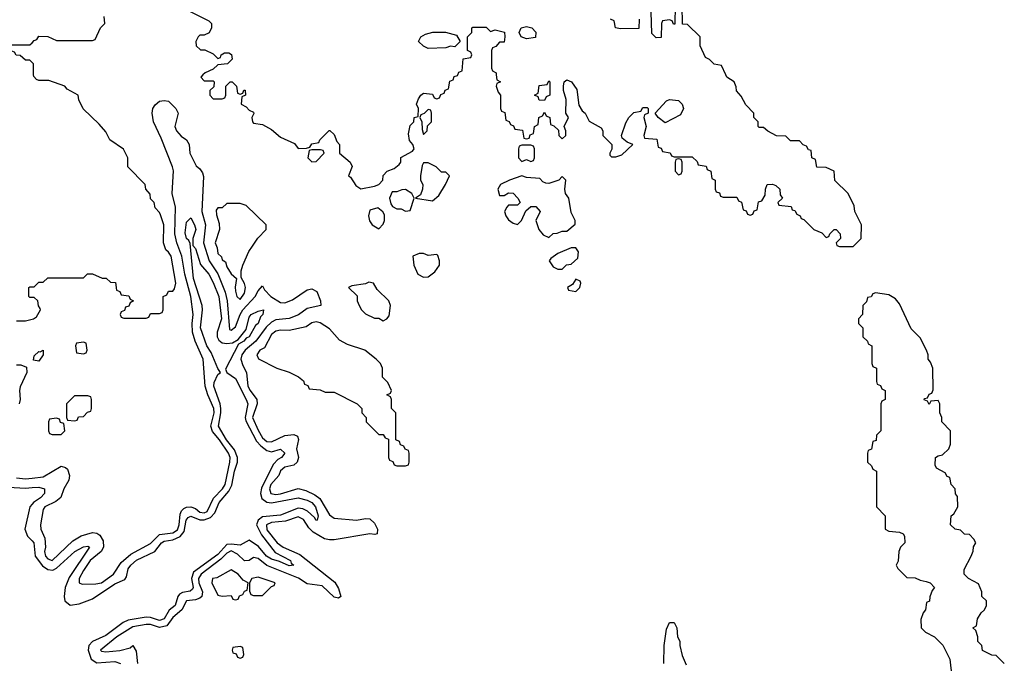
# Model space of a CAD drawing. Header units: inches. Extents: x 2601469 to 2753575, y 449403 to 582909.
# Tile 70 of 256: x 2659945 to 2664346, y 457371 to 460247. Entities that reach past the tile are written whole.
import ezdxf

# ---------------------------------------------------------------- set-up
doc = ezdxf.new("R2010")
doc.units = ezdxf.units.IN
doc.header["$MEASUREMENT"] = 0
for name, color, linetype in [('C6455', 7, 'Continuous'), ('C6456', 7, 'Continuous'), ('C6465', 7, 'Continuous'), ('C6466', 7, 'Continuous')]:
    doc.layers.add(name, color=color, linetype=linetype)

msp = doc.modelspace()

# ---------------------------------------------------------------- linework, layer by layer
at = {"layer": 'C6455', "color": 4}
for points, elevation in [([(2660000, 459006), (2659990, 459006), (2659986, 459010), (2659986, 459050), (2659990, 459054), (2660000, 459054)], 12), ([(2659930, 458902), (2659970, 458902), (2660000, 458908.7)], 12), ([(2659930, 458704), (2659950, 458704.9), (2659974.7, 458694.7), (2659976.5, 458670), (2659946.7, 458606.7), (2659943.7, 458590), (2659946.7, 458550), (2659942.6, 458530)], 8), ([(2659930, 458200.3), (2659970, 458195.3), (2660000, 458198.9)], 8), ([(2659870, 458160.3), (2659970, 458153.8), (2660000, 458156.2)], 4), ([(2660000, 458081.8), (2659990.3, 458070), (2659967.2, 457970), (2659979.6, 457939.6), (2660000, 457918.7)], 4)]:
    msp.add_lwpolyline(points, dxfattribs=dict(at, elevation=elevation))
at = {"layer": 'C6456', "color": 4, "elevation": 12}
msp.add_lwpolyline([(2660000, 460056), (2659990, 460066), (2659970, 460066), (2659947.3, 460087.3), (2659928.4, 460088.4), (2659922, 460102), (2659910, 460106), (2659830, 460106), (2659826, 460110), (2659826, 460130), (2659830, 460134), (2659990, 460134), (2660000, 460144)], dxfattribs=at)
at = {"layer": 'C6465', "color": 4}
for points, elevation in [([(2660000, 459054), (2660010, 459054), (2660030, 459074), (2660050, 459074), (2660070, 459094), (2660230, 459094), (2660248.4, 459111.6), (2660270, 459112), (2660312.7, 459092.7), (2660331.6, 459091.6), (2660350, 459074), (2660372.7, 459072.7), (2660378, 459038), (2660392.7, 459032.7), (2660398, 459018), (2660432.7, 459012.7), (2660438, 458998), (2660454, 458990), (2660438, 458982), (2660432.7, 458967.3), (2660418, 458962), (2660412.7, 458947.3), (2660398, 458942), (2660394, 458930), (2660398, 458918), (2660410, 458914), (2660510, 458914), (2660522, 458918), (2660530, 458934), (2660570, 458934), (2660582, 458938), (2660586, 458950), (2660586, 459010), (2660602, 459018), (2660610, 459034), (2660630, 459034), (2660636.4, 459043.6), (2660642, 459070), (2660621.2, 459190), (2660610, 459208.7), (2660598, 459218), (2660588, 459250), (2660588.7, 459330), (2660574.6, 459374.6), (2660570, 459386), (2660550, 459406), (2660546, 459430), (2660530, 459446), (2660527.3, 459467.3), (2660508, 459490), (2660506, 459510), (2660428, 459590), (2660428, 459630), (2660408.4, 459668.4), (2660348, 459710), (2660330, 459746), (2660300.4, 459780.4), (2660228.9, 459848.9), (2660208.4, 459888.4), (2660206, 459910), (2660156.4, 459936.4), (2660146, 459950), (2660074.6, 459974.6), (2660030, 459975.3), (2660020.2, 459980.2), (2660007.3, 459992.7), (2660007.2, 460000)], 12), ([(2660764, 460000), (2660754, 459990), (2660770, 459974), (2660810, 459974), (2660814, 459970), (2660812.7, 459947.3), (2660794, 459930), (2660794, 459910), (2660810, 459894), (2660850, 459894), (2660862, 459898), (2660866, 459910), (2660866, 459950), (2660886, 459970), (2660894, 459970), (2660914, 459950), (2660918, 459918), (2660930, 459914), (2660942, 459918), (2660947.3, 459932.7), (2660952.7, 459932.7), (2660954, 459910), (2660938, 459902), (2660934, 459870), (2660956.9, 459856.9), (2660970, 459842), (2660990, 459834), (2660991.6, 459828.4), (2660982, 459810), (2660984.7, 459790), (2660990, 459784.7), (2661030, 459778), (2661070, 459756), (2661110, 459722), (2661173.7, 459693.7), (2661190, 459672), (2661227.3, 459672.7), (2661242, 459678), (2661250, 459692), (2661282, 459698), (2661286, 459710), (2661328.4, 459751.6), (2661331.6, 459751.6), (2661350, 459734), (2661362, 459702), (2661374, 459690), (2661374, 459650), (2661422, 459610), (2661431.6, 459591.6), (2661414, 459550), (2661423.6, 459543.6), (2661446.8, 459506.8), (2661470, 459491), (2661530, 459502.8), (2661550, 459511.3), (2661568.7, 459530), (2661569.2, 459550.8), (2661588, 459570), (2661618, 459582), (2661640.4, 459599.6), (2661648, 459610), (2661648.9, 459631.1), (2661700.4, 459659.6), (2661708, 459670), (2661702, 459690), (2661686.8, 459706.8), (2661683.2, 459736.8), (2661690, 459774), (2661706, 459790), (2661708, 459810), (2661726, 459814), (2661728, 459850), (2661718, 459870), (2661727.3, 459892.7), (2661738, 459910), (2661750, 459918), (2661790, 459914), (2661798, 459898), (2661810, 459894), (2661822, 459898), (2661827.3, 459912.7), (2661842, 459918), (2661847.3, 459932.7), (2661862, 459938), (2661867.3, 459972.7), (2661882, 459978), (2661887.3, 459992.7), (2661902, 459998), (2661902.7, 460000)], 12), ([(2662075.2, 460000), (2662078, 459978), (2662094, 459970), (2662078, 459962), (2662074, 459950), (2662083.6, 459923.6), (2662094, 459910), (2662094, 459850), (2662098, 459838), (2662112.7, 459832.7), (2662118, 459798), (2662132.7, 459792.7), (2662138, 459778), (2662152.7, 459772.7), (2662158, 459758), (2662192.7, 459752.7), (2662198, 459718), (2662210, 459714), (2662222, 459718), (2662227.3, 459732.7), (2662242, 459738), (2662246, 459770), (2662262, 459778), (2662266, 459810), (2662282, 459818), (2662290, 459834), (2662298, 459818), (2662314, 459810), (2662318, 459778), (2662332.7, 459772.7), (2662352.7, 459752.7), (2662354, 459730), (2662370, 459714), (2662386, 459730), (2662386, 459750), (2662378, 459770), (2662398, 459810), (2662386, 459830), (2662388, 459890), (2662375.3, 459930), (2662375.3, 459950), (2662378, 459970), (2662390, 459978), (2662412, 459970), (2662434.8, 459934.8), (2662444.7, 459864.7), (2662459.6, 459839.6), (2662472, 459830), (2662490, 459794), (2662543.6, 459763.6), (2662551.3, 459750), (2662552, 459730), (2662592, 459690), (2662592, 459668), (2662582, 459650), (2662582, 459642), (2662590, 459634), (2662610, 459634), (2662636.4, 459643.6), (2662686, 459690), (2662660.2, 459700.2), (2662638, 459718), (2662635.3, 459730), (2662653.6, 459786.4), (2662668, 459810), (2662690, 459832), (2662722, 459838), (2662730, 459854), (2662750, 459854), (2662754, 459850), (2662754, 459830), (2662738, 459822), (2662734, 459810), (2662744.7, 459770), (2662734, 459730), (2662738, 459718), (2662792.7, 459712.7), (2662798, 459678), (2662812.7, 459672.7), (2662818, 459658), (2662852.7, 459652.7), (2662858, 459638), (2662870, 459634), (2662950, 459634), (2662972.7, 459612.7), (2662978, 459598), (2663012.7, 459592.7), (2663018, 459578), (2663034, 459570), (2663038, 459538), (2663054, 459530), (2663054, 459490), (2663058, 459478), (2663072.7, 459472.7), (2663078, 459458), (2663090, 459454), (2663150, 459454), (2663158, 459438), (2663171.6, 459431.6), (2663178, 459398), (2663192.7, 459392.7), (2663198, 459378), (2663210, 459374), (2663222, 459378), (2663227.3, 459392.7), (2663242, 459398), (2663247.3, 459432.7), (2663262, 459438), (2663276.4, 459463.6), (2663278, 459490), (2663286, 459510), (2663310, 459512), (2663325.4, 459505.4), (2663342, 459490), (2663344.7, 459464.7), (2663354, 459450), (2663334, 459430), (2663338, 459418), (2663392.7, 459412.7), (2663398, 459398), (2663410, 459394), (2663418, 459378), (2663434, 459370), (2663438, 459358), (2663450, 459354), (2663494, 459310), (2663530, 459294), (2663550, 459274), (2663562, 459278), (2663566, 459290), (2663586, 459310), (2663594, 459310), (2663612, 459290), (2663614, 459270), (2663594, 459250), (2663598, 459238), (2663610, 459234), (2663670, 459234), (2663706, 459270), (2663708, 459330), (2663678, 459390), (2663674.6, 459414.6), (2663648, 459470), (2663588.4, 459528.4), (2663586, 459570), (2663550, 459586), (2663507.3, 459587.3), (2663502, 459622), (2663486, 459630), (2663482, 459662), (2663470, 459666), (2663462, 459682), (2663447.3, 459687.3), (2663430, 459706), (2663390, 459706), (2663370, 459726), (2663328.4, 459728.4), (2663288.4, 459748.4), (2663270, 459766), (2663250, 459766), (2663246, 459770), (2663246, 459790), (2663226, 459810), (2663226, 459830), (2663190, 459866), (2663170, 459906), (2663148.4, 459928.4), (2663147.3, 459947.3), (2663138, 459970), (2663106, 459990), (2663101.4, 460000)], 12), ([(2660000, 458198.9), (2660050, 458204.9), (2660130, 458251.7), (2660150, 458246.7), (2660158.4, 458238.4), (2660167.7, 458210), (2660164.6, 458190), (2660141.6, 458150), (2660128, 458112), (2660106, 458094), (2660057.3, 458070), (2660050, 458059), (2660038, 457990), (2660039.1, 457970), (2660057.6, 457930), (2660060.3, 457890), (2660055.8, 457870), (2660060.3, 457850), (2660070, 457837.1), (2660090, 457830.5), (2660182.3, 457917.8), (2660219.5, 457940.5), (2660270, 457955.8), (2660290, 457952.7), (2660303.1, 457943.1), (2660318, 457918), (2660319.5, 457890), (2660308.7, 457870), (2660260.3, 457830), (2660230, 457785.2), (2660210.8, 457750), (2660211.1, 457731.1), (2660224, 457724), (2660285.8, 457725.8), (2660310, 457730.7), (2660363.7, 457770), (2660398.6, 457821.4), (2660441.2, 457858.8), (2660530, 457906.5), (2660570, 457946.2), (2660630, 457954.2), (2660650, 457967.1), (2660658, 457990), (2660662.1, 458037.9), (2660667.6, 458052.4), (2660677.8, 458062.2), (2660690, 458069.2), (2660710, 458070.3), (2660730, 458062), (2660750, 458046.5), (2660770, 458043.2), (2660783, 458050), (2660811.7, 458108.3), (2660851.6, 458150), (2660863.8, 458170), (2660884.5, 458270), (2660885.3, 458290), (2660877.8, 458310), (2660837.7, 458370), (2660806.8, 458406.8), (2660798.9, 458430), (2660813.6, 458490), (2660812.1, 458510), (2660785.1, 458570), (2660773.6, 458610), (2660765.4, 458730), (2660729.8, 458809.8), (2660717.7, 458850), (2660715.7, 458890), (2660720.7, 458930), (2660709.8, 459010.2), (2660683.2, 459110), (2660669.8, 459190), (2660647.1, 459250), (2660638.2, 459290), (2660640.7, 459410), (2660626.6, 459470), (2660631.9, 459571.9), (2660628.5, 459590), (2660577.8, 459717.8), (2660542.4, 459790), (2660536.2, 459830), (2660539.5, 459850), (2660550, 459866.8), (2660570, 459882.8), (2660590, 459886), (2660610, 459882.8), (2660642.8, 459850), (2660653, 459830), (2660638.4, 459770), (2660646, 459750), (2660666.9, 459726.9), (2660690.6, 459710), (2660701.6, 459690), (2660706, 459650), (2660734, 459594), (2660750, 459581), (2660762.4, 459562.4), (2660766.4, 459546.4), (2660759, 459390), (2660775, 459330), (2660766.8, 459250), (2660791.1, 459170), (2660830.7, 459110.7), (2660862.7, 459030), (2660872.4, 458990), (2660882.9, 458862.9), (2660890, 458859.3), (2660910, 458874.4), (2660929.8, 458930), (2660941.6, 458950), (2660997.7, 459010), (2661010, 459036), (2661030, 459058), (2661039.6, 459039.6), (2661067.4, 459010), (2661110, 458982.6), (2661130, 458981.6), (2661164.9, 458995.1), (2661230, 459039.3), (2661250, 459043.8), (2661273.1, 459033.1), (2661290, 458991.3), (2661290.6, 458969.4), (2661230, 458957), (2661191.1, 458928.9), (2661150, 458912.2), (2661090, 458905.8), (2661070, 458895.8), (2661046.3, 458873.7), (2661000.2, 458810), (2660952.2, 458770), (2660938, 458750), (2660933, 458730), (2660941.5, 458701.5), (2660959, 458670), (2660964.5, 458610), (2660974.3, 458590), (2661004.9, 458550), (2661005.8, 458530), (2660985.8, 458470), (2661010, 458412.4), (2661030, 458378.3), (2661050, 458362.8), (2661070, 458360.8), (2661130, 458389), (2661170, 458393.8), (2661186.7, 458386.7), (2661190.4, 458370.4), (2661182.3, 458330), (2661190.4, 458290), (2661184.4, 458270), (2661170, 458256.9), (2661130, 458247.6), (2661110, 458231.6), (2661103.1, 458210), (2661067.3, 458170), (2661060.8, 458150), (2661067, 458130), (2661090, 458125.4), (2661110, 458127.6), (2661190, 458151.8), (2661223.8, 458143.8), (2661264, 458124), (2661286.7, 458106.7), (2661330, 458034.4), (2661350, 458019.5), (2661450, 458010.3), (2661490, 458017.6), (2661510, 458016.4), (2661530, 457997.3), (2661544, 457970), (2661542, 457950), (2661532.7, 457947.3), (2661509.6, 457949.6), (2661350, 457922), (2661330, 457922), (2661307.3, 457927.3), (2661257.1, 457957.1), (2661236.6, 457976.6), (2661213.2, 458013.2), (2661190, 458025.7), (2661133.4, 458006.6), (2661070, 458000.7), (2661047.9, 457990), (2661050, 457967.2), (2661096, 457910), (2661123.1, 457890), (2661196.8, 457856.8), (2661352.9, 457732.9), (2661370, 457706), (2661380.7, 457670), (2661370, 457662), (2661350, 457666), (2661296.6, 457716.6), (2661230, 457725.4), (2661191.2, 457751.2), (2661050, 457807.8), (2661010, 457839.7), (2660990, 457843.6), (2660970, 457829.7), (2660950, 457828.2), (2660918.9, 457858.9), (2660890, 457873.2), (2660870, 457862.7), (2660844.2, 457835.8), (2660756.5, 457770), (2660744, 457750), (2660745.3, 457730), (2660761.8, 457690), (2660759.6, 457670), (2660750, 457661.5), (2660730, 457654.8), (2660690.2, 457649.8), (2660669.5, 457610.5), (2660630, 457576), (2660602, 457538), (2660570, 457530.6), (2660530, 457543.8), (2660510, 457544.5), (2660450, 457534.6), (2660378.4, 457490), (2660305.5, 457430), (2660310, 457424.9), (2660330, 457422.4), (2660391.9, 457428.1), (2660439.3, 457440.7), (2660450, 457451), (2660465.4, 457425.4), (2660471, 457370)], 8), ([(2660000, 457918.7), (2660008.4, 457910), (2660013.2, 457850), (2660046, 457806), (2660070, 457790.2), (2660092.4, 457787.6), (2660110, 457796.1), (2660191.8, 457870), (2660230, 457891.6), (2660250, 457894.4), (2660256.3, 457890), (2660165.5, 457754.5), (2660148, 457710), (2660143.1, 457670), (2660146.7, 457650), (2660170, 457630.6), (2660210, 457637.1), (2660270, 457659.5), (2660370, 457726), (2660415.1, 457745), (2660422.3, 457757.7), (2660430, 457792.4), (2660441.7, 457810), (2660467.5, 457832.5), (2660549.1, 457870.9), (2660578.3, 457910), (2660590, 457917.5), (2660630, 457922.3), (2660662.5, 457937.5), (2660679.3, 457960.7), (2660689.2, 458010.8), (2660698, 458022), (2660710, 458028.9), (2660750, 458011.8), (2660770, 458011.6), (2660797.9, 458022.1), (2660817.1, 458042.9), (2660837.1, 458090), (2660879.5, 458140.5), (2660893.7, 458166.3), (2660905.4, 458230), (2660918, 458270), (2660918.9, 458290), (2660904.7, 458324.7), (2660869.9, 458369.9), (2660833.3, 458430), (2660844.2, 458490), (2660843.7, 458510), (2660840.8, 458530), (2660813.3, 458610), (2660813.6, 458626.4), (2660830, 458661), (2660842, 458670), (2660830, 458688), (2660800.4, 458760.4), (2660782, 458790), (2660753.6, 458870), (2660762, 458950), (2660759.7, 458970), (2660722, 459090), (2660706.6, 459246.6), (2660700.2, 459260.2), (2660690, 459269), (2660685.1, 459294.9), (2660690, 459342), (2660710, 459362), (2660726.8, 459330), (2660731.8, 459310), (2660718.8, 459270), (2660718, 459238), (2660730, 459224.7), (2660752.7, 459152.7), (2660790.2, 459110), (2660810, 459073), (2660834.4, 459010), (2660846.3, 458910), (2660827.2, 458850), (2660827, 458830), (2660835.3, 458815.3), (2660850, 458803.1), (2660870, 458800.3), (2660896.6, 458803.4), (2660922, 458818), (2660956.9, 458863.1), (2660970, 458918), (2660979, 458930), (2661010, 458944.7), (2661034, 458950), (2661031, 458930), (2661020.5, 458919.5), (2661010, 458889.5), (2660999.3, 458880.7), (2660970.4, 458830), (2660956.5, 458823.5), (2660946.8, 458810), (2660922.8, 458797.2), (2660864.7, 458684.7), (2660871.3, 458670), (2660910, 458644), (2660957.3, 458550), (2660964, 458530), (2660952.6, 458470), (2660955.2, 458455.2), (2661003.4, 458363.4), (2661022.2, 458342.2), (2661050, 458321.5), (2661070, 458316.5), (2661110, 458328), (2661130.2, 458310.2), (2661115.5, 458290), (2661098.6, 458281.4), (2661079.3, 458260.7), (2661038.4, 458181.7), (2661026, 458154), (2661021.6, 458130), (2661027.8, 458107.8), (2661050, 458091.3), (2661070, 458087.9), (2661190, 458110.2), (2661230, 458099.6), (2661250.3, 458090), (2661266.7, 458070), (2661279.3, 458030), (2661274, 458010), (2661270, 458009.6), (2661263, 458023), (2661231.1, 458051.1), (2661210, 458061.5), (2661190, 458063.8), (2661110, 458032.7), (2661030, 458025.6), (2661010.3, 458010), (2661004, 457990), (2661025.5, 457945.5), (2661086.5, 457866.5), (2661155.5, 457830), (2661158.8, 457818.8), (2661170.4, 457809.6), (2661150, 457807.1), (2661106.2, 457826.2), (2661070, 457835.8), (2661047.4, 457850), (2661012.7, 457892.7), (2660970, 457921.1), (2660930, 457899.2), (2660890, 457904.1), (2660870, 457901.6), (2660830, 457857.7), (2660722.1, 457777.9), (2660713.2, 457750), (2660719.7, 457710), (2660717.1, 457702.9), (2660707, 457693), (2660672, 457688), (2660659.7, 457680.3), (2660651.5, 457670), (2660640.3, 457630), (2660612.3, 457607.7), (2660590, 457569.8), (2660570, 457562.9), (2660530, 457575.8), (2660510, 457576.5), (2660430, 457564.4), (2660407.2, 457552.8), (2660330, 457495), (2660270.9, 457469.1), (2660254.3, 457450), (2660250.2, 457430), (2660264.9, 457390), (2660290, 457372.6), (2660370, 457379.6), (2660394.9, 457370)], 4), ([(2664346, 457370), (2664310, 457406), (2664290, 457408), (2664248.9, 457428.9), (2664246, 457450), (2664228.4, 457468.4), (2664228, 457490), (2664218, 457518), (2664206, 457530), (2664222, 457538), (2664226, 457570), (2664243.1, 457596.9), (2664258, 457610), (2664266, 457630), (2664266, 457650), (2664246, 457670), (2664246, 457690), (2664230, 457726), (2664186, 457750), (2664166, 457770), (2664166, 457790), (2664198, 457850), (2664207.3, 457872.7), (2664208.4, 457891.6), (2664218, 457910), (2664210, 457926), (2664190, 457946), (2664168.4, 457948.4), (2664150, 457966), (2664126, 457970), (2664106, 457990), (2664108, 458030), (2664120.4, 458039.6), (2664138, 458070), (2664136.4, 458116.4), (2664128.4, 458128.4), (2664126, 458150), (2664108, 458170), (2664102, 458202), (2664090, 458206), (2664082, 458222), (2664043.1, 458243.1), (2664036.4, 458256.4), (2664038, 458290), (2664050, 458298), (2664070, 458302), (2664098, 458330), (2664106, 458350), (2664106, 458410), (2664066, 458450), (2664066, 458470), (2664058, 458490), (2664058, 458530), (2664050, 458546), (2664018, 458542), (2664010, 458528), (2664002, 458542), (2663988.4, 458548.4), (2663990, 458554), (2664002, 458558), (2664010, 458574), (2664022, 458578), (2664027.3, 458592.7), (2664026, 458690), (2664016.4, 458716.4), (2664006, 458730), (2664006, 458750), (2663998, 458770), (2663970, 458826), (2663930, 458866), (2663878, 458978), (2663859, 458999), (2663830, 459018), (2663770, 459026), (2663758, 459022), (2663751.6, 459008.4), (2663734, 459006), (2663730, 458986), (2663714, 458970), (2663712, 458930), (2663694, 458910), (2663694, 458890), (2663714, 458870), (2663714, 458830), (2663734, 458810), (2663738, 458798), (2663754, 458790), (2663754, 458710), (2663758, 458698), (2663774, 458690), (2663774, 458630), (2663778, 458618), (2663792.7, 458612.7), (2663798, 458598), (2663814, 458590), (2663814, 458550), (2663798, 458542), (2663794, 458530), (2663794, 458410), (2663774, 458390), (2663772.7, 458367.3), (2663758, 458362), (2663752.7, 458327.3), (2663738, 458322), (2663734, 458310), (2663734, 458270), (2663752.7, 458252.7), (2663758, 458238), (2663774, 458230), (2663774, 458070), (2663814, 458030), (2663814, 457970), (2663830, 457962), (2663876.9, 457956.9), (2663894, 457950), (2663899.6, 457939.6), (2663902, 457910), (2663882, 457890), (2663874, 457870), (2663872, 457828), (2663862, 457810), (2663870, 457794), (2663910, 457754), (2663947.3, 457752.7), (2663970, 457742), (2663996.9, 457736.9), (2664014, 457730), (2664034, 457710), (2664023.6, 457696.4), (2664012.7, 457667.3), (2664012, 457648), (2663998, 457642), (2663994, 457610), (2663983.6, 457596.4), (2663972.7, 457567.3), (2663974, 457530), (2663994, 457510), (2664034, 457490), (2664071.6, 457451.6), (2664102, 457390), (2664111.3, 457310)], 12), ([(2660000, 458908.7), (2660006, 458910), (2660020.4, 458919.6), (2660038, 458950), (2660036.4, 458956.4), (2660028.4, 458968.4), (2660026, 458990), (2660010, 459006), (2660000, 459006)], 12), ([(2660000, 458156.2), (2660030, 458158.6), (2660055.8, 458150), (2660056, 458130), (2660038, 458110), (2660006.7, 458090), (2660000, 458081.8)], 4), ([(2662824, 457370), (2662825.2, 457450), (2662836.4, 457523.6), (2662850, 457554), (2662870, 457554), (2662882, 457530), (2662884.7, 457490), (2662896, 457470), (2662896, 457450), (2662906.4, 457406.4), (2662923.6, 457363.6)], 8)]:
    msp.add_lwpolyline(points, dxfattribs=dict(at, elevation=elevation))
for points, elevation in [([(2662290, 459886), (2662267.3, 459887.3), (2662262, 459902), (2662246, 459910), (2662262, 459918), (2662267.3, 459952.7), (2662302, 459958), (2662310, 459974), (2662314, 459970), (2662314, 459910), (2662298, 459902)], 12), ([(2662830, 459786), (2662798, 459810), (2662786, 459830), (2662836, 459884), (2662850, 459891), (2662890, 459886), (2662906, 459870), (2662911.3, 459850), (2662898, 459822)], 12), ([(2661770, 459846), (2661752.7, 459827.3), (2661738, 459822), (2661734, 459810), (2661742, 459790), (2661743.6, 459756.4), (2661750, 459734), (2661766, 459750), (2661767.3, 459772.7), (2661786, 459790), (2661786, 459830), (2661782, 459842)], 12), ([(2662230, 459686), (2662190, 459686), (2662178, 459682), (2662174, 459670), (2662174, 459630), (2662190, 459614), (2662210, 459622), (2662230, 459614), (2662242, 459618), (2662246, 459630), (2662246, 459670), (2662242, 459682)], 12), ([(2661290, 459666), (2661250, 459666), (2661238, 459662), (2661232, 459630), (2661250, 459612), (2661270, 459614), (2661306, 459650), (2661302, 459662)], 12), ([(2662890, 459626), (2662878, 459622), (2662874, 459610), (2662874, 459570), (2662890, 459554), (2662902, 459558), (2662906, 459570), (2662906, 459610), (2662902, 459622)], 12), ([(2661770, 459608), (2661750, 459608), (2661744, 459596), (2661736, 459550), (2661736, 459530), (2661746.8, 459510), (2661746, 459490), (2661736, 459464), (2661714, 459450), (2661790, 459438), (2661818, 459462), (2661848, 459510), (2661866, 459550), (2661850, 459566), (2661830, 459566), (2661806, 459590), (2661782, 459602)], 12), ([(2662190, 459548.7), (2662134, 459530), (2662094, 459510), (2662082, 459490), (2662090, 459462), (2662110, 459462), (2662130, 459474), (2662150, 459472), (2662172, 459450), (2662182, 459430), (2662170, 459418), (2662130, 459418), (2662122, 459410), (2662112, 459390), (2662118, 459370), (2662130, 459352), (2662150, 459338), (2662170, 459332), (2662188, 459350), (2662207.3, 459392.7), (2662230, 459412), (2662251.6, 459411.6), (2662272, 459390), (2662252, 459350), (2662264.7, 459310), (2662285.4, 459285.4), (2662310, 459274), (2662330, 459292), (2662347.3, 459292.7), (2662370, 459302), (2662390, 459302), (2662427.3, 459332.7), (2662428, 459350), (2662410, 459386), (2662399, 459450), (2662385.2, 459470), (2662381.2, 459490), (2662386, 459530), (2662370, 459546), (2662354, 459530), (2662310, 459515.3), (2662296.4, 459516.4), (2662283.1, 459523.1), (2662270, 459538), (2662210, 459541.2)], 12), ([(2661670, 459488), (2661652.7, 459487.3), (2661630, 459478), (2661610, 459478), (2661598, 459450), (2661603.6, 459423.6), (2661611.6, 459411.6), (2661630, 459402), (2661650, 459402), (2661670, 459392), (2661690, 459394), (2661708, 459450), (2661698, 459470)], 12), ([(2660930, 459426), (2660870, 459426), (2660850, 459406), (2660830, 459406), (2660823.6, 459396.4), (2660824.7, 459375.3), (2660836.9, 459336.9), (2660838, 459310), (2660818, 459250), (2660827.5, 459227.5), (2660830, 459202), (2660846.8, 459186.8), (2660850, 459174), (2660864.7, 459164.7), (2660870, 459142), (2660890, 459112), (2660914, 459090), (2660907.5, 459052.5), (2660910, 459034), (2660916, 459010), (2660930, 458996), (2660950, 459024.7), (2660954, 459050), (2660950, 459068), (2660934.6, 459094.6), (2660934.6, 459125.4), (2660942, 459150), (2660969, 459211), (2660984.7, 459235.3), (2661008.9, 459271.1), (2661046, 459310), (2661046, 459330), (2660956.4, 459416.4)], 12), ([(2661546, 459406), (2661510, 459395.3), (2661504, 459370), (2661507.7, 459347.7), (2661521, 459330), (2661550, 459312), (2661570, 459334), (2661575.3, 459350), (2661575.3, 459375.3), (2661568.4, 459388.4)], 12), ([(2662430, 459228), (2662410, 459228), (2662350, 459202), (2662319.6, 459180.4), (2662312, 459170), (2662330, 459142), (2662350, 459132), (2662370, 459132), (2662388.7, 459151.3), (2662410, 459154), (2662439, 459181), (2662442, 459210)], 12), ([(2661750, 459202), (2661730, 459202), (2661702, 459190), (2661706, 459150), (2661724.7, 459110), (2661750, 459096), (2661770, 459098), (2661800.2, 459119.8), (2661822, 459150), (2661822, 459170), (2661814, 459194), (2661810, 459198), (2661770, 459194)], 12), ([(2661505.4, 459074.6), (2661490, 459066), (2661430, 459058), (2661414, 459050), (2661452.7, 459012.7), (2661454, 458990), (2661462, 458970), (2661472, 458950), (2661490, 458932), (2661530, 458914), (2661550, 458914), (2661570, 458902), (2661586, 458910), (2661596.4, 458923.6), (2661602, 458970), (2661595.3, 458990), (2661542, 459042), (2661526, 459070)], 12), ([(2662430, 459088), (2662416, 459064), (2662394, 459050), (2662398, 459038), (2662430, 459032), (2662448, 459050), (2662453.2, 459070), (2662450, 459078)], 12), ([(2661270, 458896.2), (2661250, 458892), (2661225.8, 458874.2), (2661150, 458858), (2661110, 458859.5), (2661090, 458855.6), (2661070, 458840.9), (2661038.7, 458781.3), (2661018, 458770), (2661004.7, 458750), (2661011.6, 458731.6), (2661094, 458690), (2661150, 458672), (2661191.6, 458651.6), (2661212.7, 458632.7), (2661218, 458618), (2661232.7, 458612.7), (2661238, 458598), (2661287.3, 458592.7), (2661310, 458582), (2661350, 458582), (2661454, 458530), (2661474, 458510), (2661474, 458490), (2661494, 458470), (2661494, 458450), (2661550, 458394), (2661570, 458394), (2661578, 458378), (2661592.7, 458372.7), (2661594, 458290), (2661598, 458278), (2661612.7, 458272.7), (2661618, 458258), (2661630, 458254), (2661670, 458254), (2661682, 458258), (2661686, 458270), (2661686, 458310), (2661682, 458322), (2661667.3, 458327.3), (2661662, 458342), (2661647.3, 458347.3), (2661642, 458362), (2661626, 458370), (2661626, 458490), (2661606, 458510), (2661606, 458550), (2661602, 458562), (2661586, 458570), (2661602, 458578), (2661606, 458590), (2661590, 458626), (2661566, 458650), (2661566, 458690), (2661558, 458710), (2661538, 458730), (2661488, 458770), (2661410, 458796.2), (2661374.9, 458814.9), (2661330, 458866), (2661287.9, 458892.1)], 12), ([(2660230, 458806), (2660198, 458802), (2660194, 458790), (2660198, 458758), (2660230, 458754), (2660242, 458758), (2660246, 458770), (2660242, 458802)], 12), ([(2660030, 458721.6), (2660005.8, 458725.8), (2660010, 458744.7), (2660030, 458764.9), (2660036.5, 458763.5), (2660050, 458770.6), (2660050.4, 458750)], 8), ([(2660250, 458566), (2660190, 458566), (2660154, 458530), (2660154, 458470), (2660158, 458458), (2660190, 458454), (2660202, 458458), (2660207.3, 458472.7), (2660230, 458474), (2660247.3, 458492.7), (2660262, 458498), (2660266, 458510), (2660266, 458550), (2660262, 458562)], 12), ([(2660110, 458466), (2660078, 458462), (2660074, 458450), (2660074, 458410), (2660078, 458398), (2660090, 458394), (2660130, 458394), (2660146, 458410), (2660142, 458442), (2660127.3, 458447.3), (2660122, 458462)], 12), ([(2660890, 457788.7), (2660826.4, 457753.6), (2660806.8, 457750), (2660804, 457730), (2660830, 457676), (2660850, 457671.3), (2660890, 457674), (2660898, 457658), (2660910, 457654), (2660922, 457658), (2660928, 457672), (2660942, 457678), (2660950, 457694), (2660962, 457698), (2660966, 457730), (2660943.1, 457743.1), (2660922, 457770)], 12), ([(2661010, 457755.3), (2660982, 457750), (2660972, 457730), (2660972.7, 457692.7), (2660978, 457678), (2660990, 457674), (2661030, 457674), (2661070, 457714), (2661082, 457718), (2661086, 457730)], 12), ([(2660930, 457446), (2660898, 457442), (2660894, 457430), (2660898, 457418), (2660912.7, 457412.7), (2660918, 457398), (2660930, 457394), (2660942, 457398), (2660946, 457410), (2660942, 457442)], 12)]:
    msp.add_lwpolyline(points, close=True, dxfattribs=dict(at, elevation=elevation))
at = {"layer": 'C6466', "color": 4, "elevation": 12}
for points in [[(2662874, 460310), (2662872.7, 460227.3), (2662867.3, 460227.3), (2662862, 460242), (2662850, 460246), (2662818, 460242), (2662814, 460230), (2662812.7, 460167.3), (2662790, 460166), (2662770, 460186), (2662766, 460330)], [(2660691.6, 460291.6), (2660790, 460242), (2660802, 460230), (2660802, 460210), (2660791.1, 460188.9), (2660770, 460178), (2660750, 460178), (2660742, 460170), (2660732, 460150), (2660734, 460130), (2660752.7, 460112.7), (2660771.6, 460111.6), (2660810, 460094), (2660830, 460074), (2660842, 460078), (2660846, 460090), (2660860.4, 460099.6), (2660879.6, 460099.6), (2660891.6, 460091.6), (2660894, 460070), (2660874, 460050), (2660830, 460046), (2660810, 460026), (2660774, 460010), (2660764, 460000)], [(2663101.4, 460000), (2663082, 460042), (2663048.7, 460048.7), (2663028.4, 460068.4), (2663010, 460078), (2662986, 460130), (2662986, 460170), (2662930, 460226), (2662907.3, 460227.3), (2662906, 460310)], [(2660000, 460144), (2660010, 460154), (2660022, 460158), (2660030, 460174), (2660070, 460172), (2660110, 460154), (2660270, 460154), (2660282, 460158), (2660306, 460210), (2660326, 460230), (2660322, 460262)], [(2662714, 460250), (2662712.7, 460207.3), (2662630, 460206), (2662608, 460210), (2662602, 460242), (2662586, 460250)], [(2661902.7, 460000), (2661907.3, 460012.7), (2661922, 460018), (2661927.3, 460072.7), (2661962, 460078), (2661966, 460090), (2661962, 460102), (2661946, 460110), (2661946, 460170), (2661966, 460190), (2661966, 460210), (2661970, 460214), (2662030, 460214), (2662050, 460194), (2662070, 460202), (2662111.6, 460191.6), (2662114, 460170), (2662110, 460146), (2662090, 460146), (2662072.7, 460127.3), (2662058, 460122), (2662054, 460110), (2662054, 460030), (2662058, 460018), (2662074, 460010), (2662075.2, 460000)], [(2660007.2, 460000), (2660006, 460050), (2660000, 460056)]]:
    msp.add_lwpolyline(points, dxfattribs=at)
for points in [[(2662210, 460162), (2662186, 460170), (2662178, 460190), (2662186, 460210), (2662210, 460216), (2662234, 460210), (2662251.6, 460191.6), (2662250, 460168)], [(2661890, 460126), (2661870, 460128), (2661850, 460122), (2661770, 460119), (2661749.1, 460129.1), (2661728, 460150), (2661738, 460170), (2661758, 460182), (2661791.6, 460191.6), (2661848.4, 460191.6), (2661898, 460178), (2661914, 460150)]]:
    msp.add_lwpolyline(points, close=True, dxfattribs=at)

doc.saveas('drawing.dxf')
